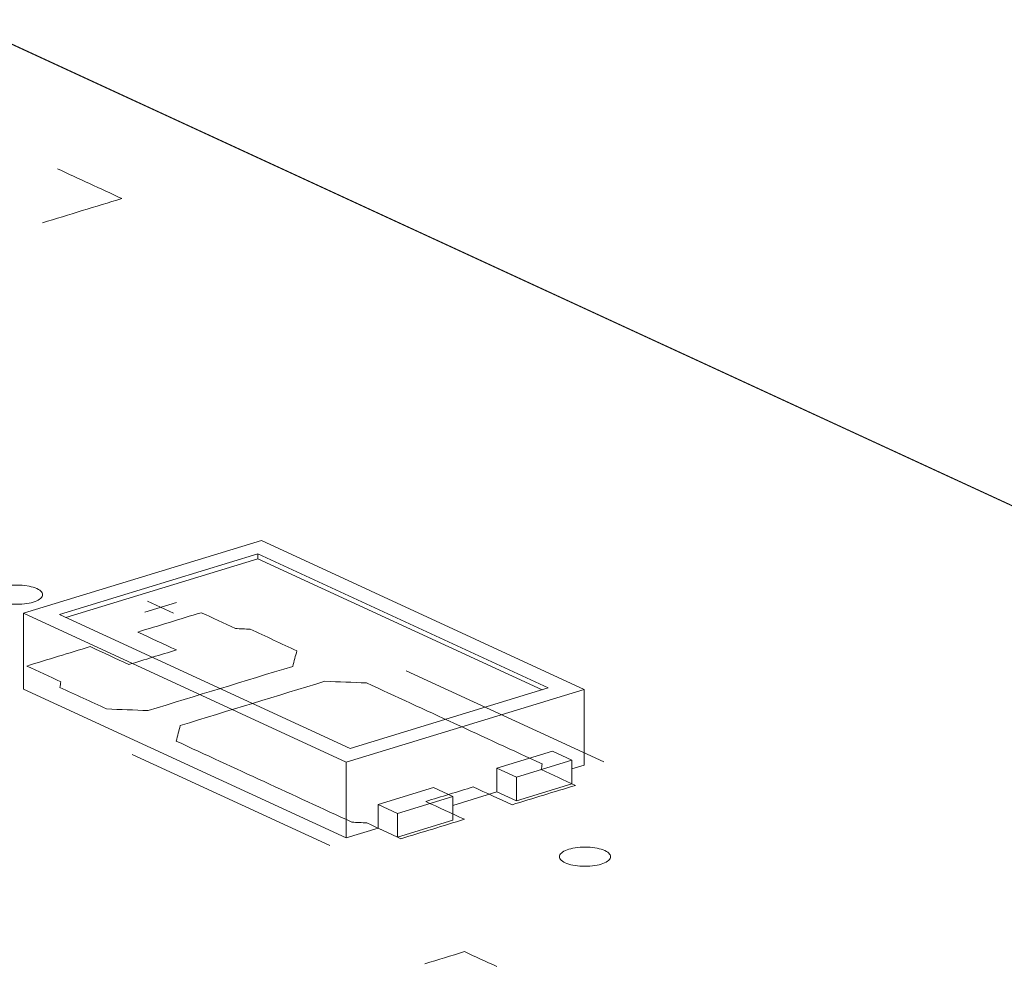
# Model space of a CAD drawing. Header units: inches. Extents: x 511 to 849, y 252 to 484.
# Tile 11 of 235: x 566 to 576, y 330 to 339. Entities that reach past the tile are written whole.
import ezdxf

# ---------------------------------------------------------------- set-up
doc = ezdxf.new("R2010")
doc.units = ezdxf.units.IN
doc.header["$MEASUREMENT"] = 0
doc.layers.add('1', color=7, linetype='Continuous')

# ---------------------------------------------------------------- blocks, each defined once
blk = doc.blocks.new('block 2211')
at = {"layer": '1', "color": 155, "lineweight": 18, "true_color": 0x4c7299}
blk.add_lwpolyline([(571.8105, 331.8174), (571.6211, 331.9048)], dxfattribs=at)
blk = doc.blocks.new('block 2274')
at = {"layer": '1', "color": 155, "lineweight": 18, "true_color": 0x4c7299}
blk.add_lwpolyline([(569.6406, 331.9304), (566.8001, 333.2407)], dxfattribs=at)
blk = doc.blocks.new('block 2275')
at = {"layer": '1', "color": 155, "lineweight": 18, "true_color": 0x4c7299}
blk.add_lwpolyline([(571.5796, 332.5229), (569.6406, 331.9304)], dxfattribs=at)
blk = doc.blocks.new('block 2276')
at = {"layer": '1', "color": 155, "lineweight": 18, "true_color": 0x4c7299}
blk.add_lwpolyline([(568.7391, 333.8332), (571.5796, 332.5229)], dxfattribs=at)
blk = doc.blocks.new('block 2277')
at = {"layer": '1', "color": 155, "lineweight": 18, "true_color": 0x4c7299}
blk.add_lwpolyline([(566.8001, 333.2407), (568.7391, 333.8332)], dxfattribs=at)
blk = doc.blocks.new('block 2278')
at = {"layer": '1', "color": 155, "lineweight": 18, "true_color": 0x4c7299}
blk.add_lwpolyline([(569.6045, 331.7984), (571.9313, 332.5093)], dxfattribs=at)
blk = doc.blocks.new('block 2279')
at = {"layer": '1', "color": 155, "lineweight": 18, "true_color": 0x4c7299}
blk.add_lwpolyline([(566.4484, 333.2543), (569.6045, 331.7984)], dxfattribs=at)
blk = doc.blocks.new('block 2280')
at = {"layer": '1', "color": 155, "lineweight": 18, "true_color": 0x4c7299}
blk.add_lwpolyline([(568.7752, 333.9652), (566.4484, 333.2543)], dxfattribs=at)
blk = doc.blocks.new('block 2281')
at = {"layer": '1', "color": 155, "lineweight": 18, "true_color": 0x4c7299}
blk.add_lwpolyline([(571.9313, 332.5093), (568.7752, 333.9652)], dxfattribs=at)
blk = doc.blocks.new('block 2282')
at = {"layer": '1', "color": 155, "lineweight": 18, "true_color": 0x4c7299}
blk.add_lwpolyline([(570.6471, 331.462), (570.1041, 331.2961)], dxfattribs=at)
blk = doc.blocks.new('block 2283')
at = {"layer": '1', "color": 155, "lineweight": 18, "true_color": 0x4c7299}
blk.add_lwpolyline([(570.1041, 331.2961), (569.9148, 331.3834)], dxfattribs=at)
blk = doc.blocks.new('block 2284')
at = {"layer": '1', "color": 155, "lineweight": 18, "true_color": 0x4c7299}
blk.add_lwpolyline([(570.4577, 331.5493), (570.6471, 331.462)], dxfattribs=at)
blk = doc.blocks.new('block 2285')
at = {"layer": '1', "color": 155, "lineweight": 18, "true_color": 0x4c7299}
blk.add_lwpolyline([(571.2675, 331.6515), (571.8105, 331.8174)], dxfattribs=at)
blk = doc.blocks.new('block 2286')
at = {"layer": '1', "color": 155, "lineweight": 18, "true_color": 0x4c7299}
blk.add_lwpolyline([(571.0782, 331.7389), (571.2675, 331.6515)], dxfattribs=at)
blk = doc.blocks.new('block 3055')
at = {"layer": '1', "color": 155, "lineweight": 18, "true_color": 0x4c7299}
blk.add_lwpolyline([(568.7391, 333.7868), (568.7391, 333.8332)], dxfattribs=at)
blk = doc.blocks.new('block 3056')
at = {"layer": '1', "color": 155, "lineweight": 18, "true_color": 0x4c7299}
blk.add_lwpolyline([(569.6045, 331.7984), (569.6045, 331.0569)], dxfattribs=at)
blk = doc.blocks.new('block 3057')
at = {"layer": '1', "color": 155, "lineweight": 18, "true_color": 0x4c7299}
blk.add_lwpolyline([(566.4484, 333.2543), (566.4484, 332.5128)], dxfattribs=at)
blk = doc.blocks.new('block 3058')
at = {"layer": '1', "color": 155, "lineweight": 18, "true_color": 0x4c7299}
blk.add_lwpolyline([(571.9313, 332.5093), (571.9313, 331.7678)], dxfattribs=at)
blk = doc.blocks.new('block 3059')
at = {"layer": '1', "color": 155, "lineweight": 18, "true_color": 0x4c7299}
blk.add_lwpolyline([(568.7391, 333.7868), (571.5192, 332.5044)], dxfattribs=at)
blk = doc.blocks.new('block 3060')
at = {"layer": '1', "color": 155, "lineweight": 18, "true_color": 0x4c7299}
blk.add_lwpolyline([(566.8606, 333.2129), (568.7391, 333.7868)], dxfattribs=at)
blk = doc.blocks.new('block 3061')
at = {"layer": '1', "color": 155, "lineweight": 18, "true_color": 0x4c7299}
blk.add_lwpolyline([(569.9148, 331.3834), (569.9148, 331.1517)], dxfattribs=at)
blk = doc.blocks.new('block 3062')
at = {"layer": '1', "color": 155, "lineweight": 18, "true_color": 0x4c7299}
blk.add_lwpolyline([(571.0782, 331.7389), (571.0782, 331.5072)], dxfattribs=at)
blk = doc.blocks.new('block 3063')
at = {"layer": '1', "color": 155, "lineweight": 18, "true_color": 0x4c7299}
blk.add_lwpolyline([(569.9148, 331.3834), (570.4577, 331.5493)], dxfattribs=at)
blk = doc.blocks.new('block 3064')
at = {"layer": '1', "color": 155, "lineweight": 18, "true_color": 0x4c7299}
blk.add_lwpolyline([(570.1041, 331.2961), (570.1041, 331.0644)], dxfattribs=at)
blk = doc.blocks.new('block 3065')
at = {"layer": '1', "color": 155, "lineweight": 18, "true_color": 0x4c7299}
blk.add_lwpolyline([(570.6471, 331.462), (570.6471, 331.2302)], dxfattribs=at)
blk = doc.blocks.new('block 3066')
at = {"layer": '1', "color": 155, "lineweight": 18, "true_color": 0x4c7299}
blk.add_lwpolyline([(571.2675, 331.6515), (571.2675, 331.4198)], dxfattribs=at)
blk = doc.blocks.new('block 3067')
at = {"layer": '1', "color": 155, "lineweight": 18, "true_color": 0x4c7299}
blk.add_lwpolyline([(571.8105, 331.8174), (571.8105, 331.5857)], dxfattribs=at)
blk = doc.blocks.new('block 3068')
at = {"layer": '1', "color": 155, "lineweight": 18, "true_color": 0x4c7299}
blk.add_lwpolyline([(571.6211, 331.9048), (571.0782, 331.7389)], dxfattribs=at)
blk = doc.blocks.new('block 3069')
at = {"layer": '1', "color": 155, "lineweight": 18, "true_color": 0x4c7299}
blk.add_lwpolyline([(570.6471, 331.2302), (570.1041, 331.0644)], dxfattribs=at)
blk = doc.blocks.new('block 3070')
at = {"layer": '1', "color": 155, "lineweight": 18, "true_color": 0x4c7299}
blk.add_lwpolyline([(571.2675, 331.4198), (571.8105, 331.5857)], dxfattribs=at)
blk = doc.blocks.new('block 3071')
at = {"layer": '1', "color": 155, "lineweight": 18, "true_color": 0x4c7299}
blk.add_lwpolyline([(570.1041, 331.0644), (569.9148, 331.1517)], dxfattribs=at)
blk = doc.blocks.new('block 3072')
at = {"layer": '1', "color": 155, "lineweight": 18, "true_color": 0x4c7299}
blk.add_lwpolyline([(571.0782, 331.5072), (571.2675, 331.4198)], dxfattribs=at)
blk = doc.blocks.new('block 3073')
at = {"layer": '1', "color": 155, "lineweight": 18, "true_color": 0x4c7299}
blk.add_lwpolyline([(566.4484, 332.5128), (569.6045, 331.0569)], dxfattribs=at)
blk = doc.blocks.new('block 3074')
at = {"layer": '1', "color": 155, "lineweight": 18, "true_color": 0x4c7299}
blk.add_lwpolyline([(569.6045, 331.0569), (569.9148, 331.1517)], dxfattribs=at)
blk = doc.blocks.new('block 3075')
at = {"layer": '1', "color": 155, "lineweight": 18, "true_color": 0x4c7299}
blk.add_lwpolyline([(571.8105, 331.7309), (571.9313, 331.7678)], dxfattribs=at)
blk = doc.blocks.new('block 3076')
at = {"layer": '1', "color": 155, "lineweight": 18, "true_color": 0x4c7299}
blk.add_lwpolyline([(570.6471, 331.3754), (571.0782, 331.5072)], dxfattribs=at)
blk = doc.blocks.new('block 3583')
at = {"layer": '1', "color": 18, "lineweight": 13, "true_color": 0x4c0000}
blk.add_lwpolyline([(569.4432, 330.9816), (567.5115, 331.8727)], dxfattribs=at)
blk = doc.blocks.new('block 3593')
at = {"layer": '1', "color": 18, "lineweight": 13, "true_color": 0x4c0000}
blk.add_lwpolyline([(569.4432, 330.9816), (567.5115, 331.8727)], dxfattribs=at)
blk = doc.blocks.new('block 3654')
at = {"layer": '1', "color": 18, "lineweight": 13, "true_color": 0x4c0000}
blk.add_lwpolyline([(550.4103, 346.163), (621.8148, 313.2246)], dxfattribs=at)
blk = doc.blocks.new('block 3661')
at = {"layer": '1', "color": 18, "lineweight": 13, "true_color": 0x4c0000}
blk.add_lwpolyline([(572.1215, 331.7999), (570.1898, 332.691)], dxfattribs=at)
blk = doc.blocks.new('block 3662')
at = {"layer": '1', "color": 18, "lineweight": 13, "true_color": 0x4c0000}
blk.add_lwpolyline([(567.6615, 333.3704), (567.914, 333.254)], dxfattribs=at)
blk = doc.blocks.new('block 3663')
at = {"layer": '1', "color": 18, "lineweight": 13, "true_color": 0x4c0000}
blk.add_lwpolyline([(567.6324, 333.2652), (567.9427, 333.36)], dxfattribs=at)
blk = doc.blocks.new('block 3682')
at = {"layer": '1', "color": 18, "lineweight": 13, "true_color": 0x4c0000}
blk.add_lwpolyline([(567.6324, 333.2652), (567.9427, 333.36)], dxfattribs=at)
blk = doc.blocks.new('block 3687')
at = {"layer": '1', "color": 18, "lineweight": 13, "true_color": 0x4c0000}
blk.add_lwpolyline([(567.6615, 333.3704), (567.914, 333.254)], dxfattribs=at)
blk = doc.blocks.new('block 3696')
at = {"layer": '1', "color": 18, "lineweight": 13, "true_color": 0x4c0000}
blk.add_lwpolyline([(550.4103, 346.163), (621.8148, 313.2246)], dxfattribs=at)
blk = doc.blocks.new('block 3701')
at = {"layer": '1', "color": 18, "lineweight": 13, "true_color": 0x4c0000}
blk.add_lwpolyline([(572.1215, 331.7999), (570.1898, 332.691)], dxfattribs=at)
blk = doc.blocks.new('block 5641')
at = {"layer": '1', "color": 155, "lineweight": 18, "true_color": 0x4c7299}
blk.add_lwpolyline([(565.9866, 338.9778), (621.8148, 313.2246)], dxfattribs=at)
blk = doc.blocks.new('block 5659')
at = {"layer": '1', "color": 18, "lineweight": 13, "true_color": 0x4c0000}
blk.add_lwpolyline([(551.2436, 345.7786), (575.4805, 334.5983), (599.7174, 323.418), (611.8358, 317.8279), (617.895, 315.0328)], dxfattribs=at)
blk = doc.blocks.new('block 5696')
at = {"layer": '1', "color": 18, "lineweight": 13, "true_color": 0x4c0000}
blk.add_lwpolyline([(566.2266, 333.5081), (566.2457, 333.5134), (566.2664, 333.5181), (566.2887, 333.522), (566.3121, 333.5252), (566.3365, 333.5275), (566.3613, 333.5288), (566.4111, 333.5287), (566.4353, 333.5272), (566.4586, 333.525), (566.5024, 333.5181), (566.5233, 333.5134), (566.5431, 333.5079), (566.5616, 333.5016), (566.5784, 333.4946), (566.5933, 333.487), (566.606, 333.4789), (566.6163, 333.4705), (566.6244, 333.4618), (566.63, 333.4531), (566.6334, 333.4444), (566.6345, 333.4353), (566.6334, 333.4261), (566.6297, 333.4169), (566.6236, 333.4078), (566.615, 333.399), (566.6042, 333.3905), (566.5912, 333.3825), (566.5764, 333.3751), (566.56, 333.3684), (566.5423, 333.3625), (566.5232, 333.3572), (566.5025, 333.3525), (566.4802, 333.3486), (566.4568, 333.3454), (566.4324, 333.3432), (566.4076, 333.3418), (566.3578, 333.3419), (566.3336, 333.3434), (566.3103, 333.3456), (566.2665, 333.3525), (566.2456, 333.3572), (566.2258, 333.3627), (566.2073, 333.369), (566.1905, 333.376), (566.1756, 333.3836), (566.1629, 333.3917), (566.1526, 333.4001), (566.1445, 333.4088), (566.1389, 333.4175), (566.1355, 333.4263), (566.1343, 333.4353), (566.1355, 333.4445), (566.1392, 333.4537), (566.1453, 333.4628), (566.1539, 333.4717), (566.1647, 333.4801), (566.1777, 333.4881), (566.1925, 333.4955), (566.2089, 333.5022), (566.2266, 333.5081)], dxfattribs=at)
blk = doc.blocks.new('block 5697')
at = {"layer": '1', "color": 18, "lineweight": 13, "true_color": 0x4c0000}
blk.add_lwpolyline([(571.7813, 330.9458), (571.8004, 330.9511), (571.8212, 330.9557), (571.8434, 330.9597), (571.8669, 330.9628), (571.8912, 330.9651), (571.9161, 330.9664), (571.9658, 330.9663), (571.99, 330.9649), (572.0133, 330.9626), (572.0571, 330.9557), (572.078, 330.951), (572.0979, 330.9455), (572.1164, 330.9392), (572.1332, 330.9322), (572.148, 330.9246), (572.1607, 330.9165), (572.1711, 330.9081), (572.1791, 330.8995), (572.1847, 330.8908), (572.1881, 330.882), (572.1893, 330.873), (572.1881, 330.8638), (572.1844, 330.8546), (572.1783, 330.8455), (572.1698, 330.8366), (572.1589, 330.8281), (572.1459, 330.8201), (572.1311, 330.8128), (572.1147, 330.8061), (572.097, 330.8001), (572.078, 330.7948), (572.0572, 330.7902), (572.0349, 330.7862), (572.0115, 330.7831), (571.9871, 330.7808), (571.9623, 330.7795), (571.9125, 330.7796), (571.8883, 330.781), (571.865, 330.7833), (571.8212, 330.7902), (571.8003, 330.7949), (571.7805, 330.8004), (571.762, 330.8067), (571.7452, 330.8137), (571.7304, 330.8213), (571.7177, 330.8294), (571.7073, 330.8378), (571.6993, 330.8464), (571.6936, 330.8551), (571.6902, 330.8639), (571.6891, 330.8729), (571.6903, 330.8821), (571.6939, 330.8913), (571.7, 330.9004), (571.7086, 330.9093), (571.7194, 330.9178), (571.7324, 330.9258), (571.7472, 330.9331), (571.7636, 330.9398), (571.7813, 330.9458)], dxfattribs=at)
blk = doc.blocks.new('block 5698')
at = {"layer": '1', "color": 18, "lineweight": 13, "true_color": 0x4c0000}
blk.add_open_spline([(571.225, 331.3808), (571.4319, 331.444), (571.6387, 331.5072), (571.8455, 331.5704), (571.734, 331.6218), (571.6224, 331.6733), (571.5108, 331.7248), (571.5141, 331.7431), (571.5174, 331.7614), (571.5207, 331.7797), (570.9478, 332.044), (570.3749, 332.3082), (569.802, 332.5725), (569.6666, 332.5779), (569.5313, 332.5833), (569.3959, 332.5887), (568.9243, 332.4446), (568.4526, 332.3005), (567.981, 332.1564), (567.9675, 332.1055), (567.954, 332.0547), (567.9405, 332.0038), (568.5135, 331.7395), (569.0864, 331.4752), (569.6593, 331.2109), (569.7077, 331.2084), (569.7561, 331.2059), (569.8045, 331.2034), (569.9161, 331.152), (570.0276, 331.1005), (570.1392, 331.049), (570.346, 331.1122), (570.5528, 331.1754), (570.7597, 331.2386), (570.6334, 331.2969), (570.5072, 331.3551), (570.3809, 331.4133), (570.5361, 331.4607), (570.6912, 331.5081), (570.8463, 331.5555), (570.9725, 331.4973), (571.0988, 331.439), (571.225, 331.3808)], degree=3, knots=[0, 0, 0, 0, 1, 1, 1, 2, 2, 2, 3, 3, 3, 4, 4, 4, 5, 5, 5, 6, 6, 6, 7, 7, 7, 8, 8, 8, 9, 9, 9, 10, 10, 10, 11, 11, 11, 12, 12, 12, 13, 13, 13, 14, 14, 14, 14], dxfattribs=at)
blk = doc.blocks.new('block 5699')
at = {"layer": '1', "color": 18, "lineweight": 13, "true_color": 0x4c0000}
blk.add_open_spline([(571.225, 331.3808), (571.4319, 331.444), (571.6387, 331.5072), (571.8455, 331.5704), (571.734, 331.6218), (571.6224, 331.6733), (571.5108, 331.7248), (571.5141, 331.7431), (571.5174, 331.7614), (571.5207, 331.7797), (570.9478, 332.044), (570.3749, 332.3082), (569.802, 332.5725), (569.6666, 332.5779), (569.5313, 332.5833), (569.3959, 332.5887), (568.9243, 332.4446), (568.4526, 332.3005), (567.981, 332.1564), (567.9675, 332.1055), (567.954, 332.0547), (567.9405, 332.0038), (568.5135, 331.7395), (569.0864, 331.4752), (569.6593, 331.2109), (569.7077, 331.2084), (569.7561, 331.2059), (569.8045, 331.2034), (569.9161, 331.152), (570.0276, 331.1005), (570.1392, 331.049), (570.346, 331.1122), (570.5528, 331.1754), (570.7597, 331.2386), (570.6334, 331.2969), (570.5072, 331.3551), (570.3809, 331.4133), (570.5361, 331.4607), (570.6912, 331.5081), (570.8463, 331.5555), (570.9725, 331.4973), (571.0988, 331.439), (571.225, 331.3808)], degree=3, knots=[0, 0, 0, 0, 1, 1, 1, 2, 2, 2, 3, 3, 3, 4, 4, 4, 5, 5, 5, 6, 6, 6, 7, 7, 7, 8, 8, 8, 9, 9, 9, 10, 10, 10, 11, 11, 11, 12, 12, 12, 13, 13, 13, 14, 14, 14, 14], dxfattribs=at)
blk = doc.blocks.new('block 5700')
at = {"layer": '1', "color": 18, "lineweight": 13, "true_color": 0x4c0000}
blk.add_open_spline([(569.1207, 332.8868), (569.1072, 332.8359), (569.0938, 332.7851), (569.0803, 332.7343), (568.6086, 332.5902), (568.137, 332.4461), (567.6654, 332.302), (567.53, 332.3073), (567.3946, 332.3127), (567.2593, 332.3181), (567.1071, 332.3882), (566.955, 332.4584), (566.8029, 332.5286), (566.8062, 332.5469), (566.8095, 332.5652), (566.8128, 332.5835), (566.7013, 332.6349), (566.5897, 332.6864), (566.4781, 332.7379), (566.6849, 332.8011), (566.8918, 332.8643), (567.0986, 332.9274), (567.2248, 332.8692), (567.3511, 332.811), (567.4773, 332.7527), (567.6324, 332.8001), (567.7876, 332.8475), (567.9427, 332.8949), (567.8164, 332.9532), (567.6902, 333.0114), (567.564, 333.0696), (567.7708, 333.1328), (567.9776, 333.196), (568.1844, 333.2592), (568.296, 333.2077), (568.4076, 333.1563), (568.5192, 333.1048), (568.5676, 333.1023), (568.616, 333.0998), (568.6643, 333.0973), (568.8165, 333.0271), (568.9686, 332.957), (569.1207, 332.8868)], degree=3, knots=[0, 0, 0, 0, 1, 1, 1, 2, 2, 2, 3, 3, 3, 4, 4, 4, 5, 5, 5, 6, 6, 6, 7, 7, 7, 8, 8, 8, 9, 9, 9, 10, 10, 10, 11, 11, 11, 12, 12, 12, 13, 13, 13, 14, 14, 14, 14], dxfattribs=at)
blk = doc.blocks.new('block 5701')
at = {"layer": '1', "color": 18, "lineweight": 13, "true_color": 0x4c0000}
blk.add_open_spline([(569.1207, 332.8868), (569.1072, 332.8359), (569.0938, 332.7851), (569.0803, 332.7343), (568.6086, 332.5902), (568.137, 332.4461), (567.6654, 332.302), (567.53, 332.3073), (567.3946, 332.3127), (567.2593, 332.3181), (567.1071, 332.3882), (566.955, 332.4584), (566.8029, 332.5286), (566.8062, 332.5469), (566.8095, 332.5652), (566.8128, 332.5835), (566.7013, 332.6349), (566.5897, 332.6864), (566.4781, 332.7379), (566.6849, 332.8011), (566.8918, 332.8643), (567.0986, 332.9274), (567.2248, 332.8692), (567.3511, 332.811), (567.4773, 332.7527), (567.6324, 332.8001), (567.7876, 332.8475), (567.9427, 332.8949), (567.8164, 332.9532), (567.6902, 333.0114), (567.564, 333.0696), (567.7708, 333.1328), (567.9776, 333.196), (568.1844, 333.2592), (568.296, 333.2077), (568.4076, 333.1563), (568.5192, 333.1048), (568.5676, 333.1023), (568.616, 333.0998), (568.6643, 333.0973), (568.8165, 333.0271), (568.9686, 332.957), (569.1207, 332.8868)], degree=3, knots=[0, 0, 0, 0, 1, 1, 1, 2, 2, 2, 3, 3, 3, 4, 4, 4, 5, 5, 5, 6, 6, 6, 7, 7, 7, 8, 8, 8, 9, 9, 9, 10, 10, 10, 11, 11, 11, 12, 12, 12, 13, 13, 13, 14, 14, 14, 14], dxfattribs=at)
blk = doc.blocks.new('block 5757')
at = {"layer": '1', "color": 18, "lineweight": 13, "true_color": 0x4c0000}
blk.add_lwpolyline([(571.7813, 330.9458), (571.8004, 330.9511), (571.8212, 330.9557), (571.8434, 330.9597), (571.8669, 330.9628), (571.8912, 330.9651), (571.9161, 330.9664), (571.9658, 330.9663), (571.99, 330.9649), (572.0133, 330.9626), (572.0571, 330.9557), (572.078, 330.951), (572.0979, 330.9455), (572.1164, 330.9392), (572.1332, 330.9322), (572.148, 330.9246), (572.1607, 330.9165), (572.1711, 330.9081), (572.1791, 330.8995), (572.1847, 330.8908), (572.1881, 330.882), (572.1893, 330.873), (572.1881, 330.8638), (572.1844, 330.8546), (572.1783, 330.8455), (572.1698, 330.8366), (572.1589, 330.8281), (572.1459, 330.8201), (572.1311, 330.8128), (572.1147, 330.8061), (572.097, 330.8001), (572.078, 330.7948), (572.0572, 330.7902), (572.0349, 330.7862), (572.0115, 330.7831), (571.9871, 330.7808), (571.9623, 330.7795), (571.9125, 330.7796), (571.8883, 330.781), (571.865, 330.7833), (571.8212, 330.7902), (571.8003, 330.7949), (571.7805, 330.8004), (571.762, 330.8067), (571.7452, 330.8137), (571.7304, 330.8213), (571.7177, 330.8294), (571.7073, 330.8378), (571.6993, 330.8464), (571.6936, 330.8551), (571.6902, 330.8639), (571.6891, 330.8729), (571.6903, 330.8821), (571.6939, 330.8913), (571.7, 330.9004), (571.7086, 330.9093), (571.7194, 330.9178), (571.7324, 330.9258), (571.7472, 330.9331), (571.7636, 330.9398), (571.7813, 330.9458)], dxfattribs=at)
blk = doc.blocks.new('block 5767')
at = {"layer": '1', "color": 18, "lineweight": 13, "true_color": 0x4c0000}
blk.add_open_spline([(571.225, 331.3808), (571.4319, 331.444), (571.6387, 331.5072), (571.8455, 331.5704), (571.734, 331.6218), (571.6224, 331.6733), (571.5108, 331.7248), (571.5141, 331.7431), (571.5174, 331.7614), (571.5207, 331.7797), (570.9478, 332.044), (570.3749, 332.3082), (569.802, 332.5725), (569.6666, 332.5779), (569.5313, 332.5833), (569.3959, 332.5887), (568.9243, 332.4446), (568.4526, 332.3005), (567.981, 332.1564), (567.9675, 332.1055), (567.954, 332.0547), (567.9405, 332.0038), (568.5135, 331.7395), (569.0864, 331.4752), (569.6593, 331.2109), (569.7077, 331.2084), (569.7561, 331.2059), (569.8045, 331.2034), (569.9161, 331.152), (570.0276, 331.1005), (570.1392, 331.049), (570.346, 331.1122), (570.5528, 331.1754), (570.7597, 331.2386), (570.6334, 331.2969), (570.5072, 331.3551), (570.3809, 331.4133), (570.5361, 331.4607), (570.6912, 331.5081), (570.8463, 331.5555), (570.9725, 331.4973), (571.0988, 331.439), (571.225, 331.3808)], degree=3, knots=[0, 0, 0, 0, 1, 1, 1, 2, 2, 2, 3, 3, 3, 4, 4, 4, 5, 5, 5, 6, 6, 6, 7, 7, 7, 8, 8, 8, 9, 9, 9, 10, 10, 10, 11, 11, 11, 12, 12, 12, 13, 13, 13, 14, 14, 14, 14], dxfattribs=at)
blk = doc.blocks.new('block 5784')
at = {"layer": '1', "color": 18, "lineweight": 13, "true_color": 0x4c0000}
blk.add_open_spline([(569.1207, 332.8868), (569.1072, 332.8359), (569.0938, 332.7851), (569.0803, 332.7343), (568.6086, 332.5902), (568.137, 332.4461), (567.6654, 332.302), (567.53, 332.3073), (567.3946, 332.3127), (567.2593, 332.3181), (567.1071, 332.3882), (566.955, 332.4584), (566.8029, 332.5286), (566.8062, 332.5469), (566.8095, 332.5652), (566.8128, 332.5835), (566.7013, 332.6349), (566.5897, 332.6864), (566.4781, 332.7379), (566.6849, 332.8011), (566.8918, 332.8643), (567.0986, 332.9274), (567.2248, 332.8692), (567.3511, 332.811), (567.4773, 332.7527), (567.6324, 332.8001), (567.7876, 332.8475), (567.9427, 332.8949), (567.8164, 332.9532), (567.6902, 333.0114), (567.564, 333.0696), (567.7708, 333.1328), (567.9776, 333.196), (568.1844, 333.2592), (568.296, 333.2077), (568.4076, 333.1563), (568.5192, 333.1048), (568.5676, 333.1023), (568.616, 333.0998), (568.6643, 333.0973), (568.8165, 333.0271), (568.9686, 332.957), (569.1207, 332.8868)], degree=3, knots=[0, 0, 0, 0, 1, 1, 1, 2, 2, 2, 3, 3, 3, 4, 4, 4, 5, 5, 5, 6, 6, 6, 7, 7, 7, 8, 8, 8, 9, 9, 9, 10, 10, 10, 11, 11, 11, 12, 12, 12, 13, 13, 13, 14, 14, 14, 14], dxfattribs=at)
blk = doc.blocks.new('block 5825')
at = {"layer": '1', "color": 18, "lineweight": 13, "true_color": 0x4c0000}
blk.add_lwpolyline([(566.2266, 333.5081), (566.2457, 333.5134), (566.2664, 333.5181), (566.2887, 333.522), (566.3121, 333.5252), (566.3365, 333.5275), (566.3613, 333.5288), (566.4111, 333.5287), (566.4353, 333.5272), (566.4586, 333.525), (566.5024, 333.5181), (566.5233, 333.5134), (566.5431, 333.5079), (566.5616, 333.5016), (566.5784, 333.4946), (566.5933, 333.487), (566.606, 333.4789), (566.6163, 333.4705), (566.6244, 333.4618), (566.63, 333.4531), (566.6334, 333.4444), (566.6345, 333.4353), (566.6334, 333.4261), (566.6297, 333.4169), (566.6236, 333.4078), (566.615, 333.399), (566.6042, 333.3905), (566.5912, 333.3825), (566.5764, 333.3751), (566.56, 333.3684), (566.5423, 333.3625), (566.5232, 333.3572), (566.5025, 333.3525), (566.4802, 333.3486), (566.4568, 333.3454), (566.4324, 333.3432), (566.4076, 333.3418), (566.3578, 333.3419), (566.3336, 333.3434), (566.3103, 333.3456), (566.2665, 333.3525), (566.2456, 333.3572), (566.2258, 333.3627), (566.2073, 333.369), (566.1905, 333.376), (566.1756, 333.3836), (566.1629, 333.3917), (566.1526, 333.4001), (566.1445, 333.4088), (566.1389, 333.4175), (566.1355, 333.4263), (566.1343, 333.4353), (566.1355, 333.4445), (566.1392, 333.4537), (566.1453, 333.4628), (566.1539, 333.4717), (566.1647, 333.4801), (566.1777, 333.4881), (566.1925, 333.4955), (566.2089, 333.5022), (566.2266, 333.5081)], dxfattribs=at)
blk = doc.blocks.new('block 5831')
at = {"layer": '1', "color": 18, "lineweight": 13, "true_color": 0x4c0000}
blk.add_open_spline([(571.225, 331.3808), (571.4319, 331.444), (571.6387, 331.5072), (571.8455, 331.5704), (571.734, 331.6218), (571.6224, 331.6733), (571.5108, 331.7248), (571.5141, 331.7431), (571.5174, 331.7614), (571.5207, 331.7797), (570.9478, 332.044), (570.3749, 332.3082), (569.802, 332.5725), (569.6666, 332.5779), (569.5313, 332.5833), (569.3959, 332.5887), (568.9243, 332.4446), (568.4526, 332.3005), (567.981, 332.1564), (567.9675, 332.1055), (567.954, 332.0547), (567.9405, 332.0038), (568.5135, 331.7395), (569.0864, 331.4752), (569.6593, 331.2109), (569.7077, 331.2084), (569.7561, 331.2059), (569.8045, 331.2034), (569.9161, 331.152), (570.0276, 331.1005), (570.1392, 331.049), (570.346, 331.1122), (570.5528, 331.1754), (570.7597, 331.2386), (570.6334, 331.2969), (570.5072, 331.3551), (570.3809, 331.4133), (570.5361, 331.4607), (570.6912, 331.5081), (570.8463, 331.5555), (570.9725, 331.4973), (571.0988, 331.439), (571.225, 331.3808)], degree=3, knots=[0, 0, 0, 0, 1, 1, 1, 2, 2, 2, 3, 3, 3, 4, 4, 4, 5, 5, 5, 6, 6, 6, 7, 7, 7, 8, 8, 8, 9, 9, 9, 10, 10, 10, 11, 11, 11, 12, 12, 12, 13, 13, 13, 14, 14, 14, 14], dxfattribs=at)
blk = doc.blocks.new('block 5837')
at = {"layer": '1', "color": 18, "lineweight": 13, "true_color": 0x4c0000}
blk.add_lwpolyline([(551.2436, 345.7786), (575.4805, 334.5983), (599.7174, 323.418), (611.8358, 317.8279), (617.895, 315.0328)], dxfattribs=at)
blk = doc.blocks.new('block 5840')
at = {"layer": '1', "color": 18, "lineweight": 13, "true_color": 0x4c0000}
blk.add_open_spline([(569.1207, 332.8868), (569.1072, 332.8359), (569.0938, 332.7851), (569.0803, 332.7343), (568.6086, 332.5902), (568.137, 332.4461), (567.6654, 332.302), (567.53, 332.3073), (567.3946, 332.3127), (567.2593, 332.3181), (567.1071, 332.3882), (566.955, 332.4584), (566.8029, 332.5286), (566.8062, 332.5469), (566.8095, 332.5652), (566.8128, 332.5835), (566.7013, 332.6349), (566.5897, 332.6864), (566.4781, 332.7379), (566.6849, 332.8011), (566.8918, 332.8643), (567.0986, 332.9274), (567.2248, 332.8692), (567.3511, 332.811), (567.4773, 332.7527), (567.6324, 332.8001), (567.7876, 332.8475), (567.9427, 332.8949), (567.8164, 332.9532), (567.6902, 333.0114), (567.564, 333.0696), (567.7708, 333.1328), (567.9776, 333.196), (568.1844, 333.2592), (568.296, 333.2077), (568.4076, 333.1563), (568.5192, 333.1048), (568.5676, 333.1023), (568.616, 333.0998), (568.6643, 333.0973), (568.8165, 333.0271), (568.9686, 332.957), (569.1207, 332.8868)], degree=3, knots=[0, 0, 0, 0, 1, 1, 1, 2, 2, 2, 3, 3, 3, 4, 4, 4, 5, 5, 5, 6, 6, 6, 7, 7, 7, 8, 8, 8, 9, 9, 9, 10, 10, 10, 11, 11, 11, 12, 12, 12, 13, 13, 13, 14, 14, 14, 14], dxfattribs=at)
blk = doc.blocks.new('block 5928')
at = {"layer": '1', "color": 18, "lineweight": 13, "true_color": 0x4c0000}
blk.add_open_spline([(571.0755, 329.7992), (570.9703, 329.8478), (570.8651, 329.8963), (570.7599, 329.9448), (570.6306, 329.9053), (570.5013, 329.8658), (570.3721, 329.8263)], degree=3, knots=[0, 0, 0, 0, 1, 1, 1, 2, 2, 2, 2], dxfattribs=at)
blk = doc.blocks.new('block 5948')
at = {"layer": '1', "color": 18, "lineweight": 13, "true_color": 0x4c0000}
blk.add_open_spline([(571.0755, 329.7992), (570.9703, 329.8478), (570.8651, 329.8963), (570.7599, 329.9448), (570.6306, 329.9053), (570.5013, 329.8658), (570.3721, 329.8263)], degree=3, knots=[0, 0, 0, 0, 1, 1, 1, 2, 2, 2, 2], dxfattribs=at)
blk = doc.blocks.new('block 5979')
at = {"layer": '1', "color": 18, "lineweight": 13, "true_color": 0x4c0000}
blk.add_open_spline([(566.7781, 337.6001), (566.9885, 337.5031), (567.1989, 337.406), (567.4093, 337.3089), (567.1508, 337.23), (566.8922, 337.151), (566.6337, 337.072)], degree=3, knots=[0, 0, 0, 0, 1, 1, 1, 2, 2, 2, 2], dxfattribs=at)

msp = doc.modelspace()

# ---------------------------------------------------------------- block references
at = {"layer": '1'}
for name in ['block 5659', 'block 5837', 'block 3654', 'block 3696', 'block 5641', 'block 5979', 'block 2280', 'block 2281', 'block 2277', 'block 3060', 'block 2276', 'block 3055', 'block 3059', 'block 5696', 'block 5825', 'block 3663', 'block 3682', 'block 3662', 'block 3687', 'block 2279', 'block 3057', 'block 5700', 'block 5701', 'block 5784', 'block 5840', 'block 2274', 'block 3661', 'block 3701', 'block 5698', 'block 5699', 'block 5767', 'block 5831', 'block 3073', 'block 2278', 'block 2275', 'block 3058', 'block 3583', 'block 3593', 'block 3068', 'block 2211', 'block 3056', 'block 2285', 'block 3067', 'block 3075', 'block 2286', 'block 3062', 'block 3066', 'block 3070', 'block 3063', 'block 2284', 'block 3076', 'block 3072', 'block 2283', 'block 3061', 'block 2282', 'block 3065', 'block 3064', 'block 3069', 'block 3074', 'block 3071', 'block 5697', 'block 5757', 'block 5928', 'block 5948']:
    msp.add_blockref(name, (0, 0), dxfattribs=at)

doc.saveas('drawing.dxf')
